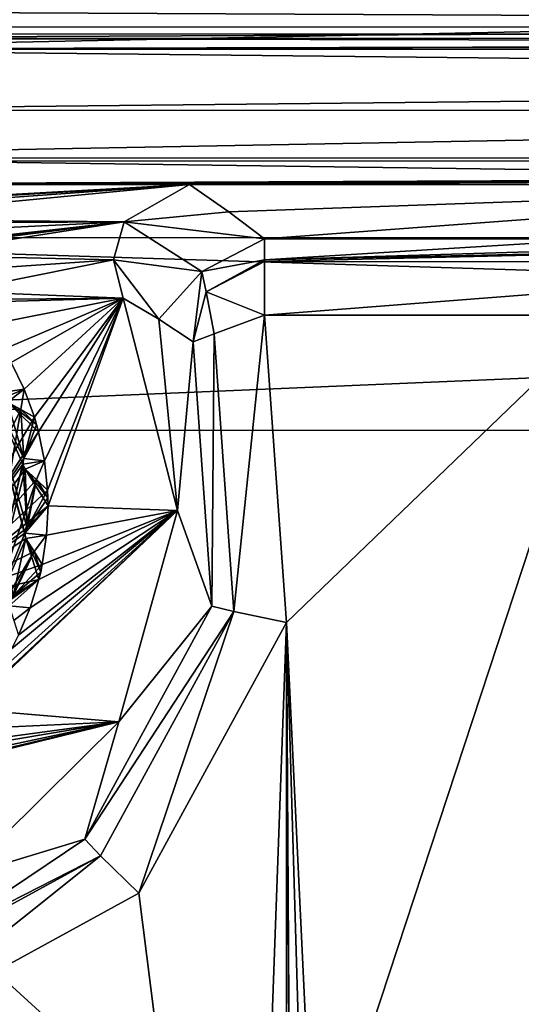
# Model space of a CAD drawing. Header units: metres. Extents: x -205 to 205, y -82 to 82.
# Tile 97 of 256: x -163.96 to -157.38, y 29.97 to 42.9. Entities that reach past the tile are written whole.
import ezdxf

# ---------------------------------------------------------------- set-up
doc = ezdxf.new("R2010")
doc.units = ezdxf.units.M
doc.layers.add('solid_PRT0003', color=7, linetype='CONTINUOUS')

msp = doc.modelspace()

# ---------------------------------------------------------------- linework, layer by layer
at = {"layer": 'solid_PRT0003'}
for points in [[(-200, -75), (-200, 75), (0, 75)], [(0, -75), (-200, -75), (0, 75)], [(-168.490128, 42.803379, 13.792893), (-154.408188, 43.508476, 13.5), (-168.490021, 43.510487, 13.5)], [(-154.408295, 42.801369, 13.792892), (-154.408188, 43.508476, 13.5), (-168.490128, 42.803379, 13.792893)], [(-93.490143, 42.646233, 45.853554), (-168.490143, 42.656933, 45.853554), (-168.490097, 43.010487, 46)], [(-168.490143, 42.656933, 75.146446), (-93.490089, 42.999786, 75), (-168.490097, 43.010487, 75)], [(-168.490143, 42.656933, 75.146446), (-93.490143, 42.646233, 75.146446), (-93.490089, 42.999786, 75)], [(-93.490143, 42.646233, 45.853554), (-168.490097, 43.010487, 46), (-93.490089, 42.999786, 46)], [(-154.408295, 42.801369, 13.792892), (-168.490128, 42.803379, 13.792893), (-168.490158, 42.510487, 14.5)], [(-154.408295, 42.801369, 13.792892), (-168.490158, 42.510487, 14.5), (-154.408325, 42.508476, 14.5)], [(-93.490135, 42.699783, 108.5), (-168.490128, 42.710487, 108.5), (-168.490158, 42.510487, 108.5)], [(-93.490135, 42.699783, 78.5), (-168.490158, 42.510487, 78.5), (-168.490128, 42.710487, 78.5)], [(-93.490135, 42.699783, 108.5), (-168.490158, 42.510487, 108.5), (-93.490166, 42.499786, 108.5)], [(-93.490135, 42.699783, 78.5), (-93.490166, 42.499786, 78.5), (-168.490158, 42.510487, 78.5)], [(-168.490143, 42.656933, 75.146446), (-168.490158, 42.510487, 75.5), (-93.490143, 42.646233, 75.146446)], [(-168.490143, 42.656933, 45.853554), (-93.490166, 42.499786, 45.5), (-168.490158, 42.510487, 45.5)], [(-93.490143, 42.646233, 45.853554), (-93.490166, 42.499786, 45.5), (-168.490143, 42.656933, 45.853554)], [(-168.490128, 42.710487, 78.5), (-168.490128, 42.710487, 108.5), (-93.490135, 42.699783, 108.5)], [(-93.490135, 42.699783, 78.5), (-168.490128, 42.710487, 78.5), (-93.490135, 42.699783, 108.5)], [(-93.490143, 42.646233, 75.146446), (-168.490158, 42.510487, 75.5), (-93.490166, 42.499786, 75.5)], [(-93.490166, 42.499786, 108.5), (-168.490158, 42.510487, 108.5), (-172.025909, 41.046532, 108.5)], [(-93.490166, 42.499786, 108.5), (-172.025909, 41.046532, 108.5), (-89.954834, 41.034821, 108.5)], [(-168.49028, 41.710487, 76.5), (-168.490158, 42.510487, 77), (-93.490166, 42.499786, 77)], [(-168.49028, 41.710487, 78.5), (-93.49028, 41.699783, 78.5), (-168.490158, 42.510487, 78)], [(-168.49028, 41.710487, 76.5), (-93.49028, 41.699783, 76.5), (-168.490158, 42.510487, 76)], [(-168.49028, 41.710487, 106.5), (-168.490158, 42.510487, 107), (-93.490166, 42.499786, 107)], [(-168.490158, 42.510487, 106), (-168.49028, 41.710487, 106.5), (-93.49028, 41.699783, 106.5)], [(-168.49028, 41.710487, 104.5), (-168.490158, 42.510487, 105), (-93.490166, 42.499786, 105)], [(-168.49028, 41.710487, 102.5), (-168.490158, 42.510487, 103), (-93.490166, 42.499786, 103)], [(-168.49028, 41.710487, 104.5), (-93.49028, 41.699783, 104.5), (-168.490158, 42.510487, 104)], [(-168.49028, 41.710487, 100.5), (-168.490158, 42.510487, 101), (-93.490166, 42.499786, 101)], [(-168.49028, 41.710487, 102.5), (-93.49028, 41.699783, 102.5), (-168.490158, 42.510487, 102)], [(-168.49028, 41.710487, 98.5), (-168.490158, 42.510487, 99), (-93.490166, 42.499786, 99)], [(-168.49028, 41.710487, 100.5), (-93.49028, 41.699783, 100.5), (-168.490158, 42.510487, 100)], [(-168.49028, 41.710487, 96.5), (-168.490158, 42.510487, 97), (-93.490166, 42.499786, 97)], [(-168.49028, 41.710487, 98.5), (-93.49028, 41.699783, 98.5), (-168.490158, 42.510487, 98)], [(-168.49028, 41.710487, 94.5), (-168.490158, 42.510487, 95), (-93.490166, 42.499786, 95)], [(-168.49028, 41.710487, 96.5), (-93.49028, 41.699783, 96.5), (-168.490158, 42.510487, 96)], [(-168.49028, 41.710487, 92.5), (-168.490158, 42.510487, 93), (-93.490166, 42.499786, 93)], [(-168.49028, 41.710487, 94.5), (-93.49028, 41.699783, 94.5), (-168.490158, 42.510487, 94)], [(-168.49028, 41.710487, 90.5), (-168.490158, 42.510487, 91), (-93.490166, 42.499786, 91)], [(-168.49028, 41.710487, 92.5), (-93.49028, 41.699783, 92.5), (-168.490158, 42.510487, 92)], [(-168.49028, 41.710487, 88.5), (-168.490158, 42.510487, 89), (-93.490166, 42.499786, 89)], [(-168.49028, 41.710487, 90.5), (-93.49028, 41.699783, 90.5), (-168.490158, 42.510487, 90)], [(-168.49028, 41.710487, 86.5), (-168.490158, 42.510487, 87), (-93.490166, 42.499786, 87)], [(-168.49028, 41.710487, 88.5), (-93.49028, 41.699783, 88.5), (-168.490158, 42.510487, 88)], [(-168.49028, 41.710487, 84.5), (-168.490158, 42.510487, 85), (-93.490166, 42.499786, 85)], [(-168.49028, 41.710487, 86.5), (-93.49028, 41.699783, 86.5), (-168.490158, 42.510487, 86)], [(-168.49028, 41.710487, 82.5), (-168.490158, 42.510487, 83), (-93.490166, 42.499786, 83)], [(-168.49028, 41.710487, 84.5), (-93.49028, 41.699783, 84.5), (-168.490158, 42.510487, 84)], [(-168.49028, 41.710487, 80.5), (-168.490158, 42.510487, 81), (-93.490166, 42.499786, 81)], [(-168.49028, 41.710487, 82.5), (-93.49028, 41.699783, 82.5), (-168.490158, 42.510487, 82)], [(-168.49028, 41.710487, 78.5), (-168.490158, 42.510487, 79), (-93.490166, 42.499786, 79)], [(-168.49028, 41.710487, 80.5), (-93.49028, 41.699783, 80.5), (-168.490158, 42.510487, 80)], [(-168.49028, 41.710487, 76.5), (-93.490166, 42.499786, 77), (-93.49028, 41.699783, 76.5)], [(-93.49028, 41.699783, 106.5), (-168.49028, 41.710487, 106.5), (-93.490166, 42.499786, 107)], [(-168.49028, 41.710487, 104.5), (-93.490166, 42.499786, 105), (-93.49028, 41.699783, 104.5)], [(-168.49028, 41.710487, 102.5), (-93.490166, 42.499786, 103), (-93.49028, 41.699783, 102.5)], [(-168.49028, 41.710487, 100.5), (-93.490166, 42.499786, 101), (-93.49028, 41.699783, 100.5)], [(-168.49028, 41.710487, 98.5), (-93.490166, 42.499786, 99), (-93.49028, 41.699783, 98.5)], [(-168.49028, 41.710487, 96.5), (-93.490166, 42.499786, 97), (-93.49028, 41.699783, 96.5)], [(-168.49028, 41.710487, 94.5), (-93.490166, 42.499786, 95), (-93.49028, 41.699783, 94.5)], [(-168.49028, 41.710487, 92.5), (-93.490166, 42.499786, 93), (-93.49028, 41.699783, 92.5)], [(-168.49028, 41.710487, 90.5), (-93.490166, 42.499786, 91), (-93.49028, 41.699783, 90.5)], [(-168.49028, 41.710487, 88.5), (-93.490166, 42.499786, 89), (-93.49028, 41.699783, 88.5)], [(-168.49028, 41.710487, 86.5), (-93.490166, 42.499786, 87), (-93.49028, 41.699783, 86.5)], [(-168.49028, 41.710487, 84.5), (-93.490166, 42.499786, 85), (-93.49028, 41.699783, 84.5)], [(-168.49028, 41.710487, 82.5), (-93.490166, 42.499786, 83), (-93.49028, 41.699783, 82.5)], [(-168.49028, 41.710487, 80.5), (-93.490166, 42.499786, 81), (-93.49028, 41.699783, 80.5)], [(-168.49028, 41.710487, 78.5), (-93.490166, 42.499786, 79), (-93.49028, 41.699783, 78.5)], [(-150.790161, 42.507961, 24.5), (-154.408325, 42.508476, 14.5), (-168.490158, 42.510487, 14.5)], [(-144.990875, 42.507133, 38.500713), (-168.490158, 42.510487, 14.5), (-168.490158, 42.510487, 45.5)], [(-144.990875, 42.507133, 38.500713), (-150.790161, 42.507961, 24.5), (-168.490158, 42.510487, 14.5)], [(-93.490166, 42.499786, 78), (-93.490166, 42.499786, 77), (-168.490158, 42.510487, 77)], [(-168.490158, 42.510487, 78), (-93.490166, 42.499786, 78), (-168.490158, 42.510487, 77)], [(-93.49028, 41.699783, 78.5), (-93.490166, 42.499786, 78), (-168.490158, 42.510487, 78)], [(-168.490158, 42.510487, 75.5), (-93.490166, 42.499786, 76), (-93.490166, 42.499786, 75.5)], [(-168.490158, 42.510487, 75.5), (-168.490158, 42.510487, 76), (-93.490166, 42.499786, 76)], [(-93.49028, 41.699783, 76.5), (-93.490166, 42.499786, 76), (-168.490158, 42.510487, 76)], [(-130.990158, 42.505135, 44.299999), (-168.490158, 42.510487, 45.5), (-93.490166, 42.499786, 45.5)], [(-130.990158, 42.505135, 44.299999), (-144.990875, 42.507133, 38.500713), (-168.490158, 42.510487, 45.5)], [(-93.490166, 42.499786, 106), (-93.490166, 42.499786, 107), (-168.490158, 42.510487, 107)], [(-93.490166, 42.499786, 106), (-168.490158, 42.510487, 107), (-168.490158, 42.510487, 106)], [(-93.490166, 42.499786, 106), (-168.490158, 42.510487, 106), (-93.49028, 41.699783, 106.5)], [(-93.490166, 42.499786, 104), (-168.490158, 42.510487, 105), (-168.490158, 42.510487, 104)], [(-93.490166, 42.499786, 104), (-93.490166, 42.499786, 105), (-168.490158, 42.510487, 105)], [(-93.490166, 42.499786, 102), (-168.490158, 42.510487, 103), (-168.490158, 42.510487, 102)], [(-93.490166, 42.499786, 102), (-93.490166, 42.499786, 103), (-168.490158, 42.510487, 103)], [(-93.49028, 41.699783, 104.5), (-93.490166, 42.499786, 104), (-168.490158, 42.510487, 104)], [(-93.490166, 42.499786, 100), (-168.490158, 42.510487, 101), (-168.490158, 42.510487, 100)], [(-93.490166, 42.499786, 100), (-93.490166, 42.499786, 101), (-168.490158, 42.510487, 101)], [(-93.49028, 41.699783, 102.5), (-93.490166, 42.499786, 102), (-168.490158, 42.510487, 102)], [(-93.490166, 42.499786, 98), (-168.490158, 42.510487, 99), (-168.490158, 42.510487, 98)], [(-93.490166, 42.499786, 98), (-93.490166, 42.499786, 99), (-168.490158, 42.510487, 99)], [(-93.49028, 41.699783, 100.5), (-93.490166, 42.499786, 100), (-168.490158, 42.510487, 100)], [(-93.490166, 42.499786, 96), (-168.490158, 42.510487, 97), (-168.490158, 42.510487, 96)], [(-93.490166, 42.499786, 96), (-93.490166, 42.499786, 97), (-168.490158, 42.510487, 97)], [(-93.49028, 41.699783, 98.5), (-93.490166, 42.499786, 98), (-168.490158, 42.510487, 98)], [(-93.490166, 42.499786, 94), (-168.490158, 42.510487, 95), (-168.490158, 42.510487, 94)], [(-93.490166, 42.499786, 94), (-93.490166, 42.499786, 95), (-168.490158, 42.510487, 95)], [(-93.49028, 41.699783, 96.5), (-93.490166, 42.499786, 96), (-168.490158, 42.510487, 96)], [(-93.490166, 42.499786, 92), (-168.490158, 42.510487, 93), (-168.490158, 42.510487, 92)], [(-93.490166, 42.499786, 92), (-93.490166, 42.499786, 93), (-168.490158, 42.510487, 93)], [(-93.49028, 41.699783, 94.5), (-93.490166, 42.499786, 94), (-168.490158, 42.510487, 94)], [(-93.490166, 42.499786, 90), (-168.490158, 42.510487, 91), (-168.490158, 42.510487, 90)], [(-93.490166, 42.499786, 90), (-93.490166, 42.499786, 91), (-168.490158, 42.510487, 91)], [(-93.49028, 41.699783, 92.5), (-93.490166, 42.499786, 92), (-168.490158, 42.510487, 92)], [(-93.490166, 42.499786, 88), (-168.490158, 42.510487, 89), (-168.490158, 42.510487, 88)], [(-93.490166, 42.499786, 88), (-93.490166, 42.499786, 89), (-168.490158, 42.510487, 89)], [(-93.49028, 41.699783, 90.5), (-93.490166, 42.499786, 90), (-168.490158, 42.510487, 90)], [(-93.490166, 42.499786, 86), (-168.490158, 42.510487, 87), (-168.490158, 42.510487, 86)], [(-93.490166, 42.499786, 86), (-93.490166, 42.499786, 87), (-168.490158, 42.510487, 87)], [(-93.49028, 41.699783, 88.5), (-93.490166, 42.499786, 88), (-168.490158, 42.510487, 88)], [(-93.490166, 42.499786, 84), (-168.490158, 42.510487, 85), (-168.490158, 42.510487, 84)], [(-93.490166, 42.499786, 84), (-93.490166, 42.499786, 85), (-168.490158, 42.510487, 85)], [(-93.49028, 41.699783, 86.5), (-93.490166, 42.499786, 86), (-168.490158, 42.510487, 86)], [(-93.490166, 42.499786, 82), (-168.490158, 42.510487, 83), (-168.490158, 42.510487, 82)], [(-93.490166, 42.499786, 82), (-93.490166, 42.499786, 83), (-168.490158, 42.510487, 83)], [(-93.49028, 41.699783, 84.5), (-93.490166, 42.499786, 84), (-168.490158, 42.510487, 84)], [(-93.490166, 42.499786, 80), (-168.490158, 42.510487, 81), (-168.490158, 42.510487, 80)], [(-93.490166, 42.499786, 80), (-93.490166, 42.499786, 81), (-168.490158, 42.510487, 81)], [(-93.49028, 41.699783, 82.5), (-93.490166, 42.499786, 82), (-168.490158, 42.510487, 82)], [(-93.490166, 42.499786, 78.5), (-93.490166, 42.499786, 79), (-168.490158, 42.510487, 79)], [(-93.490166, 42.499786, 78.5), (-168.490158, 42.510487, 79), (-168.490158, 42.510487, 78.5)], [(-93.49028, 41.699783, 80.5), (-93.490166, 42.499786, 80), (-168.490158, 42.510487, 80)], [(-89.954834, 41.034821, 108.5), (-172.025909, 41.046532, 108.5), (-173.490875, 37.5112, 108.5)], [(-89.954834, 41.034821, 108.5), (-173.490875, 37.5112, 108.5), (-88.490875, 37.499069, 108.5)], [(-171.016632, 40.036972, 108.410858), (-168.490372, 41.08297, 108.410858), (-90.964394, 40.025547, 108.410858)], [(-168.490372, 41.08297, 108.410858), (-168.490417, 40.733078, 75), (-93.490364, 41.072269, 108.410858)], [(-168.490417, 40.733078, 75), (-165.103683, 40.732597, 75), (-93.490364, 41.072269, 108.410858)], [(-90.964394, 40.025547, 108.410858), (-168.490372, 41.08297, 108.410858), (-93.490364, 41.072269, 108.410858)], [(-165.103683, 40.732597, 75), (-161.732819, 40.732117, 75), (-93.490364, 41.072269, 108.410858)], [(-161.732819, 40.732117, 75), (-151.188263, 40.73061, 75), (-93.490364, 41.072269, 108.410858)], [(-167.861267, 40.392727, 75), (-161.732819, 40.732117, 75), (-165.103683, 40.732597, 75)], [(-167.861267, 40.392727, 75), (-167.490463, 40.410343, 75), (-161.732819, 40.732117, 75)], [(-167.473053, 40.410301, 75), (-161.732819, 40.732117, 75), (-167.490463, 40.410343, 75)], [(-167.473053, 40.410301, 75), (-167.455658, 40.410183, 75), (-161.732819, 40.732117, 75)], [(-167.455658, 40.410183, 75), (-167.253143, 40.403084, 75), (-161.732819, 40.732117, 75)], [(-167.253143, 40.403084, 75), (-166.866928, 40.360085, 75), (-161.732819, 40.732117, 75)], [(-166.866928, 40.360085, 75), (-166.486908, 40.27887, 75), (-161.732819, 40.732117, 75)], [(-166.486908, 40.27887, 75), (-162.593109, 40.24284, 75), (-161.732819, 40.732117, 75)], [(-162.593109, 40.24284, 75), (-161.220612, 40.376282, 41.028507), (-161.732819, 40.732117, 75)], [(-161.732819, 40.732117, 75), (-161.220612, 40.376282, 41.028507), (-151.188263, 40.73061, 75)], [(-161.220612, 40.376282, 41.028507), (-160.751999, 40.019745, 6.989528), (-151.188263, 40.73061, 75)], [(-160.751999, 40.019745, 6.989528), (-156.266937, 40.019104, 6.989528), (-151.188263, 40.73061, 75)], [(-162.593109, 40.24284, 75), (-160.751999, 40.019745, 6.989528), (-161.220612, 40.376282, 41.028507)], [(-166.486908, 40.27887, 75), (-166.292542, 40.22163, 75), (-162.593109, 40.24284, 75)], [(-166.292542, 40.22163, 75), (-165.929153, 40.083935, 75), (-162.593109, 40.24284, 75)], [(-165.97374, 39.811512, 75), (-165.407227, 39.80698, 75), (-162.593109, 40.24284, 75)], [(-165.779083, 39.860737, 75), (-165.97374, 39.811512, 75), (-162.593109, 40.24284, 75)], [(-165.929153, 40.083935, 75), (-165.581268, 39.910763, 75), (-162.593109, 40.24284, 75)], [(-165.779083, 39.860737, 75), (-162.593109, 40.24284, 75), (-165.581268, 39.910763, 75)], [(-165.407227, 39.80698, 75), (-162.733231, 39.745155, 75), (-162.593109, 40.24284, 75)], [(-161.573013, 39.590118, 6.983176), (-162.593109, 40.24284, 75), (-162.733231, 39.745155, 75)], [(-161.573013, 39.590118, 6.983176), (-160.751999, 40.019745, 6.989528), (-162.593109, 40.24284, 75)], [(-171.016632, 40.036972, 108.410858), (-89.918396, 37.499275, 108.410858), (-172.063354, 37.510998, 108.410858)], [(-171.016632, 40.036972, 108.410858), (-90.964394, 40.025547, 108.410858), (-89.918396, 37.499275, 108.410858)], [(-161.573013, 39.590118, 6.983176), (-160.751663, 39.745518, 6.312008), (-160.751999, 40.019745, 6.989528)], [(-160.751663, 39.745518, 6.312008), (-156.266937, 40.019104, 6.989528), (-160.751999, 40.019745, 6.989528)], [(-160.751663, 39.745518, 6.312008), (-151.781876, 40.018463, 6.989528), (-156.266937, 40.019104, 6.989528)], [(-160.751663, 39.745518, 6.312008), (-151.785248, 39.937149, 6.604853), (-151.781876, 40.018463, 6.989528)], [(-160.751663, 39.723495, 6.289498), (-151.788101, 39.713882, 6.28134), (-151.785248, 39.937149, 6.604853)], [(-160.751663, 39.745518, 6.312008), (-160.751663, 39.723495, 6.289498), (-151.785248, 39.937149, 6.604853)], [(-165.407227, 39.80698, 75), (-165.089508, 39.583241, 75), (-162.733231, 39.745155, 75)], [(-165.089508, 39.583241, 75), (-164.795609, 39.328995, 75), (-162.733231, 39.745155, 75)], [(-164.795609, 39.328995, 75), (-162.605957, 39.243858, 75), (-162.733231, 39.745155, 75)], [(-162.135574, 38.967026, 41.288708), (-162.733231, 39.745155, 75), (-162.605957, 39.243858, 75)], [(-162.135574, 38.967026, 41.288708), (-161.573013, 39.590118, 6.983176), (-162.733231, 39.745155, 75)], [(-161.573013, 39.590118, 6.983176), (-161.516571, 39.325729, 6.433024), (-160.751663, 39.745518, 6.312008)], [(-161.516571, 39.325729, 6.433024), (-160.751663, 39.723495, 6.289498), (-160.751663, 39.745518, 6.312008)], [(-161.516571, 39.325729, 6.433024), (-160.751755, 39.019798, 6), (-160.751663, 39.723495, 6.289498)], [(-160.751663, 39.723495, 6.289498), (-160.751755, 39.019798, 6), (-151.788101, 39.713882, 6.28134)], [(-151.788101, 39.713882, 6.28134), (-160.751755, 39.019798, 6), (-156.27121, 39.019485, 6)], [(-162.135574, 38.967026, 41.288708), (-161.688858, 38.670856, 6.991273), (-161.573013, 39.590118, 6.983176)], [(-161.573013, 39.590118, 6.983176), (-161.688858, 38.670856, 6.991273), (-161.516571, 39.325729, 6.433024)], [(-164.795609, 39.328995, 75), (-170.148224, 39.176601, 75), (-162.605957, 39.243858, 75)], [(-161.411514, 38.774128, 6.289814), (-161.516571, 39.325729, 6.433024), (-161.688858, 38.670856, 6.991273)], [(-161.411514, 38.774128, 6.289814), (-160.751755, 39.019798, 6), (-161.516571, 39.325729, 6.433024)], [(-164.652847, 39.185192, 75), (-162.605957, 39.243858, 75), (-170.148224, 39.176601, 75)], [(-164.652847, 39.185192, 75), (-164.400757, 38.889469, 75), (-162.605957, 39.243858, 75)], [(-164.400757, 38.889469, 75), (-164.179321, 38.570122, 75), (-162.605957, 39.243858, 75)], [(-164.179321, 38.570122, 75), (-164.076813, 38.395336, 75), (-162.605957, 39.243858, 75)], [(-164.076813, 38.395336, 75), (-163.906174, 38.046204, 75), (-162.605957, 39.243858, 75)], [(-163.906174, 38.046204, 75), (-163.771118, 37.681828, 75), (-162.605957, 39.243858, 75)], [(-163.771118, 37.681828, 75), (-163.715302, 37.487038, 75), (-162.605957, 39.243858, 75)], [(-163.715302, 37.487038, 75), (-163.636841, 37.106438, 75), (-162.605957, 39.243858, 75)], [(-163.636841, 37.106438, 75), (-163.596649, 36.719921, 75), (-162.605957, 39.243858, 75)], [(-163.596649, 36.719921, 75), (-163.591019, 36.517368, 75), (-162.605957, 39.243858, 75)], [(-163.591019, 36.517368, 75), (-161.893463, 36.453972, 75), (-162.605957, 39.243858, 75)], [(-162.135574, 38.967026, 41.288708), (-162.605957, 39.243858, 75), (-161.893463, 36.453972, 75)], [(-162.135574, 38.967026, 41.288708), (-161.893463, 36.453972, 75), (-161.688858, 38.670856, 6.991273)], [(-161.152451, 35.1292, 6.289814), (-160.751755, 39.019798, 6), (-161.411514, 38.774128, 6.289814)], [(-161.152451, 35.1292, 6.289814), (-160.46344, 34.984535, 6), (-160.751755, 39.019798, 6)], [(-156.27121, 39.019485, 6), (-160.751755, 39.019798, 6), (-160.46344, 34.984535, 6)], [(-160.098297, 27.380136, 6), (-156.27121, 39.019485, 6), (-160.46344, 34.984535, 6)], [(-160.098297, 27.380136, 6), (-155.991989, 29.750013, 6), (-156.27121, 39.019485, 6)], [(-161.440628, 35.196705, 6.991273), (-161.688858, 38.670856, 6.991273), (-161.893463, 36.453972, 75)], [(-161.440628, 35.196705, 6.991273), (-161.411514, 38.774128, 6.289814), (-161.688858, 38.670856, 6.991273)], [(-161.152451, 35.1292, 6.289814), (-161.411514, 38.774128, 6.289814), (-161.440628, 35.196705, 6.991273)], [(-164.177216, 38.010094, 6), (-163.906174, 38.046204, 6), (-164.076813, 38.395336, 6)], [(-163.906174, 38.046204, 6), (-163.906174, 38.046204, 75), (-164.076813, 38.395336, 75)], [(-164.076813, 38.395336, 55), (-163.906174, 38.046204, 6), (-164.076813, 38.395336, 75)], [(-164.076813, 38.395336, 26), (-164.076813, 38.395336, 6), (-163.906174, 38.046204, 6)], [(-164.076813, 38.395336, 26), (-163.906174, 38.046204, 6), (-164.076813, 38.395336, 55)], [(-164.459579, 38.25972, 55), (-163.882538, 36.087406, 55), (-164.048706, 35.335163, 55)], [(-164.459579, 38.25972, 55), (-163.896851, 36.157234, 55), (-163.882538, 36.087406, 55)], [(-164.459579, 38.25972, 55), (-163.864609, 36.228149, 55), (-163.896851, 36.157234, 55)], [(-164.459579, 38.25972, 55), (-163.921951, 37.06216, 55), (-163.864609, 36.228149, 55)], [(-164.459579, 38.25972, 55), (-163.908356, 37.13887, 55), (-163.921951, 37.06216, 55)], [(-164.459579, 38.25972, 55), (-164.125122, 37.87812, 55), (-163.908356, 37.13887, 55)], [(-164.177216, 38.010094, 6), (-164.17131, 37.932415, 6), (-163.906174, 38.046204, 6)], [(-164.17131, 37.932415, 6), (-164.125122, 37.87812, 6), (-163.906174, 38.046204, 6)], [(-164.125122, 37.87812, 6), (-163.949554, 37.780766, 6), (-163.906174, 38.046204, 6)], [(-163.949554, 37.780766, 6), (-163.771118, 37.681828, 6), (-163.906174, 38.046204, 6)], [(-163.771118, 37.681828, 55), (-163.771118, 37.681828, 75), (-163.906174, 38.046204, 75)], [(-163.771118, 37.681828, 6), (-163.906174, 38.046204, 75), (-163.906174, 38.046204, 6)], [(-163.771118, 37.681828, 26), (-163.906174, 38.046204, 75), (-163.771118, 37.681828, 6)], [(-163.771118, 37.681828, 26), (-163.771118, 37.681828, 55), (-163.906174, 38.046204, 75)], [(-165.226257, 37.817451, 75), (-163.94957, 37.780777, 75), (-164.125168, 37.878139, 75)], [(-163.94957, 37.780777, 26), (-164.125168, 37.878139, 26), (-164.460083, 34.760105, 26)], [(-163.771118, 37.681828, 55), (-164.125168, 37.878139, 75), (-163.94957, 37.780777, 75)], [(-163.949554, 37.780766, 55), (-164.125168, 37.878139, 75), (-163.771118, 37.681828, 55)], [(-164.125122, 37.87812, 55), (-164.125168, 37.878139, 75), (-163.949554, 37.780766, 55)], [(-164.125168, 37.878139, 26), (-163.771118, 37.681828, 6), (-163.949554, 37.780766, 6)], [(-163.94957, 37.780777, 26), (-163.771118, 37.681828, 6), (-164.125168, 37.878139, 26)], [(-164.125168, 37.878139, 26), (-163.949554, 37.780766, 6), (-164.125122, 37.87812, 6)], [(-164.125122, 37.87812, 55), (-163.715302, 37.487038, 55), (-163.908356, 37.13887, 55)], [(-164.125122, 37.87812, 55), (-163.741943, 37.584793, 55), (-163.715302, 37.487038, 55)], [(-164.125122, 37.87812, 55), (-163.949554, 37.780766, 55), (-163.741943, 37.584793, 55)], [(-165.226257, 37.817451, 75), (-165.226639, 35.202591, 75), (-163.94957, 37.780777, 75)], [(-165.226639, 35.202591, 75), (-163.771118, 37.681828, 75), (-163.94957, 37.780777, 75)], [(-163.908356, 37.13887, 26), (-163.94957, 37.780777, 26), (-164.460083, 34.760105, 26)], [(-163.771118, 37.681828, 55), (-163.94957, 37.780777, 75), (-163.771118, 37.681828, 75)], [(-163.771118, 37.681828, 26), (-163.771118, 37.681828, 6), (-163.94957, 37.780777, 26)], [(-163.908356, 37.13887, 26), (-163.771118, 37.681828, 26), (-163.94957, 37.780777, 26)], [(-163.949554, 37.780766, 55), (-163.771118, 37.681828, 55), (-163.741943, 37.584793, 55)], [(-165.226639, 35.202591, 75), (-163.715302, 37.487038, 75), (-163.771118, 37.681828, 75)], [(-163.908356, 37.13887, 26), (-163.741943, 37.584793, 26), (-163.771118, 37.681828, 26)], [(-163.741943, 37.584793, 26), (-163.741943, 37.584793, 55), (-163.771118, 37.681828, 55)], [(-163.741943, 37.584793, 26), (-163.771118, 37.681828, 55), (-163.771118, 37.681828, 26)], [(-173.501572, -37.4888, 108.5), (-88.490875, 37.499069, 108.5), (-173.490875, 37.5112, 108.5)], [(-173.501572, -37.4888, 108.5), (-88.501579, -37.500927, 108.5), (-88.490875, 37.499069, 108.5)], [(-89.929092, -37.500725, 108.410858), (-172.074066, -37.489002, 108.410858), (-172.063354, 37.510998, 108.410858)], [(-89.918396, 37.499275, 108.410858), (-89.929092, -37.500725, 108.410858), (-172.063354, 37.510998, 108.410858)], [(-165.226639, 35.202591, 75), (-163.908356, 37.13887, 75), (-163.715302, 37.487038, 75)], [(-163.908356, 37.13887, 26), (-163.715302, 37.487038, 26), (-163.741943, 37.584793, 26)], [(-163.908356, 37.13887, 55), (-163.715302, 37.487038, 75), (-163.908356, 37.13887, 75)], [(-163.715302, 37.487038, 55), (-163.715302, 37.487038, 75), (-163.908356, 37.13887, 55)], [(-163.908356, 37.13887, 6), (-163.636841, 37.106438, 6), (-163.715302, 37.487038, 6)], [(-163.715302, 37.487038, 26), (-163.908356, 37.13887, 6), (-163.715302, 37.487038, 6)], [(-163.908356, 37.13887, 26), (-163.908356, 37.13887, 6), (-163.715302, 37.487038, 26)], [(-163.715302, 37.487038, 26), (-163.715302, 37.487038, 55), (-163.741943, 37.584793, 55)], [(-163.715302, 37.487038, 26), (-163.741943, 37.584793, 55), (-163.741943, 37.584793, 26)], [(-163.636841, 37.106438, 6), (-163.636841, 37.106438, 75), (-163.715302, 37.487038, 75)], [(-163.715302, 37.487038, 55), (-163.636841, 37.106438, 6), (-163.715302, 37.487038, 75)], [(-163.715302, 37.487038, 26), (-163.715302, 37.487038, 6), (-163.636841, 37.106438, 6)], [(-163.715302, 37.487038, 26), (-163.636841, 37.106438, 6), (-163.715302, 37.487038, 55)], [(-165.226639, 35.202591, 75), (-163.921967, 37.062157, 75), (-163.908356, 37.13887, 75)], [(-163.921967, 37.062157, 26), (-163.908356, 37.13887, 26), (-164.460083, 34.760105, 26)], [(-163.908356, 37.13887, 55), (-163.908356, 37.13887, 75), (-163.921967, 37.062157, 75)], [(-163.908356, 37.13887, 55), (-163.921967, 37.062157, 75), (-163.921951, 37.06216, 55)], [(-163.921967, 37.062157, 26), (-163.921951, 37.06216, 6), (-163.908356, 37.13887, 6)], [(-163.921967, 37.062157, 26), (-163.908356, 37.13887, 6), (-163.908356, 37.13887, 26)], [(-163.908356, 37.13887, 6), (-163.921951, 37.06216, 6), (-163.636841, 37.106438, 6)], [(-163.921951, 37.06216, 6), (-163.890717, 36.998089, 6), (-163.636841, 37.106438, 6)], [(-163.890717, 36.998089, 6), (-163.744873, 36.860126, 6), (-163.636841, 37.106438, 6)], [(-163.744873, 36.860126, 6), (-163.596649, 36.719921, 6), (-163.636841, 37.106438, 6)], [(-163.596649, 36.719921, 55), (-163.596649, 36.719921, 75), (-163.636841, 37.106438, 75)], [(-163.596649, 36.719921, 6), (-163.636841, 37.106438, 75), (-163.636841, 37.106438, 6)], [(-163.596649, 36.719921, 26), (-163.636841, 37.106438, 75), (-163.596649, 36.719921, 6)], [(-163.596649, 36.719921, 26), (-163.596649, 36.719921, 55), (-163.636841, 37.106438, 75)], [(-165.226639, 35.202591, 75), (-163.890747, 36.998116, 75), (-163.921967, 37.062157, 75)], [(-165.226639, 35.202591, 75), (-163.744888, 36.860142, 75), (-163.890747, 36.998116, 75)], [(-163.890747, 36.998116, 26), (-163.921967, 37.062157, 26), (-164.460083, 34.760105, 26)], [(-163.744888, 36.860142, 26), (-163.890747, 36.998116, 26), (-164.460083, 34.760105, 26)], [(-163.921951, 37.06216, 55), (-163.921967, 37.062157, 75), (-163.890747, 36.998116, 75)], [(-163.890747, 36.998116, 26), (-163.921951, 37.06216, 6), (-163.921967, 37.062157, 26)], [(-163.921951, 37.06216, 55), (-163.890747, 36.998116, 75), (-163.890717, 36.998089, 55)], [(-163.890747, 36.998116, 26), (-163.890717, 36.998089, 6), (-163.921951, 37.06216, 6)], [(-163.921951, 37.06216, 55), (-163.890717, 36.998089, 55), (-163.864609, 36.228149, 55)], [(-163.596649, 36.719921, 55), (-163.890747, 36.998116, 75), (-163.744888, 36.860142, 75)], [(-163.744873, 36.860126, 55), (-163.890747, 36.998116, 75), (-163.596649, 36.719921, 55)], [(-163.890717, 36.998089, 55), (-163.890747, 36.998116, 75), (-163.744873, 36.860126, 55)], [(-163.890747, 36.998116, 26), (-163.596649, 36.719921, 6), (-163.744873, 36.860126, 6)], [(-163.744888, 36.860142, 26), (-163.596649, 36.719921, 6), (-163.890747, 36.998116, 26)], [(-163.890747, 36.998116, 26), (-163.744873, 36.860126, 6), (-163.890717, 36.998089, 6)], [(-163.890717, 36.998089, 55), (-163.591019, 36.517368, 55), (-163.864609, 36.228149, 55)], [(-163.890717, 36.998089, 55), (-163.592529, 36.618683, 55), (-163.591019, 36.517368, 55)], [(-163.890717, 36.998089, 55), (-163.744873, 36.860126, 55), (-163.592529, 36.618683, 55)], [(-165.226639, 35.202591, 75), (-163.596649, 36.719921, 75), (-163.744888, 36.860142, 75)], [(-163.896851, 36.15723, 26), (-163.744888, 36.860142, 26), (-164.460083, 34.760105, 26)], [(-163.896851, 36.15723, 26), (-163.864609, 36.228149, 26), (-163.744888, 36.860142, 26)], [(-163.864609, 36.228149, 26), (-163.596649, 36.719921, 26), (-163.744888, 36.860142, 26)], [(-163.596649, 36.719921, 55), (-163.744888, 36.860142, 75), (-163.596649, 36.719921, 75)], [(-163.596649, 36.719921, 26), (-163.596649, 36.719921, 6), (-163.744888, 36.860142, 26)], [(-163.744873, 36.860126, 55), (-163.596649, 36.719921, 55), (-163.592529, 36.618683, 55)], [(-165.226639, 35.202591, 75), (-163.591019, 36.517368, 75), (-163.596649, 36.719921, 75)], [(-163.864609, 36.228149, 26), (-163.592529, 36.618683, 26), (-163.596649, 36.719921, 26)], [(-163.592529, 36.618683, 26), (-163.592529, 36.618683, 55), (-163.596649, 36.719921, 55)], [(-163.592529, 36.618683, 26), (-163.596649, 36.719921, 55), (-163.596649, 36.719921, 26)], [(-163.864609, 36.228149, 26), (-163.591019, 36.517368, 26), (-163.592529, 36.618683, 26)], [(-163.591019, 36.517368, 26), (-163.591019, 36.517368, 55), (-163.592529, 36.618683, 55)], [(-163.591019, 36.517368, 26), (-163.592529, 36.618683, 55), (-163.592529, 36.618683, 26)], [(-165.226639, 35.202591, 75), (-163.864609, 36.228149, 75), (-163.591019, 36.517368, 75)], [(-164.643234, 33.845734, 75), (-162.662262, 33.678558, 75), (-161.893463, 36.453972, 75)], [(-164.508682, 33.997242, 75), (-164.643234, 33.845734, 75), (-161.893463, 36.453972, 75)], [(-164.273392, 34.306515, 75), (-164.508682, 33.997242, 75), (-161.893463, 36.453972, 75)], [(-164.070038, 34.637665, 75), (-164.273392, 34.306515, 75), (-161.893463, 36.453972, 75)], [(-163.977402, 34.817875, 75), (-164.070038, 34.637665, 75), (-161.893463, 36.453972, 75)], [(-163.826416, 35.175941, 75), (-163.977402, 34.817875, 75), (-161.893463, 36.453972, 75)], [(-163.896851, 36.157234, 6), (-163.60968, 36.129215, 6), (-163.591019, 36.517368, 6)], [(-163.864609, 36.228149, 6), (-163.896851, 36.157234, 6), (-163.591019, 36.517368, 6)], [(-163.864609, 36.228149, 55), (-163.591019, 36.517368, 75), (-163.864609, 36.228149, 75)], [(-163.591019, 36.517368, 55), (-163.591019, 36.517368, 75), (-163.864609, 36.228149, 55)], [(-163.591019, 36.517368, 26), (-163.864609, 36.228149, 6), (-163.591019, 36.517368, 6)], [(-163.864609, 36.228149, 26), (-163.864609, 36.228149, 6), (-163.591019, 36.517368, 26)], [(-163.711807, 35.54726, 75), (-163.826416, 35.175941, 75), (-161.893463, 36.453972, 75)], [(-163.666885, 35.74485, 75), (-163.711807, 35.54726, 75), (-161.893463, 36.453972, 75)], [(-163.60968, 36.129215, 75), (-163.666885, 35.74485, 75), (-161.893463, 36.453972, 75)], [(-163.591019, 36.517368, 75), (-163.60968, 36.129215, 75), (-161.893463, 36.453972, 75)], [(-163.60968, 36.129215, 6), (-163.60968, 36.129215, 75), (-163.591019, 36.517368, 75)], [(-163.591019, 36.517368, 55), (-163.60968, 36.129215, 6), (-163.591019, 36.517368, 75)], [(-163.591019, 36.517368, 26), (-163.591019, 36.517368, 6), (-163.60968, 36.129215, 6)], [(-163.591019, 36.517368, 26), (-163.60968, 36.129215, 6), (-163.591019, 36.517368, 55)], [(-161.440628, 35.196705, 6.991273), (-161.893463, 36.453972, 75), (-162.662262, 33.678558, 75)], [(-165.226639, 35.202591, 75), (-163.896851, 36.15723, 75), (-163.864609, 36.228149, 75)], [(-163.864609, 36.228149, 55), (-163.864609, 36.228149, 75), (-163.896851, 36.15723, 75)], [(-163.864609, 36.228149, 55), (-163.896851, 36.15723, 75), (-163.896851, 36.157234, 55)], [(-163.896851, 36.15723, 26), (-163.896851, 36.157234, 6), (-163.864609, 36.228149, 6)], [(-163.896851, 36.15723, 26), (-163.864609, 36.228149, 6), (-163.864609, 36.228149, 26)], [(-165.226639, 35.202591, 75), (-163.882553, 36.08744, 75), (-163.896851, 36.15723, 75)], [(-165.226639, 35.202591, 75), (-163.775589, 35.917526, 75), (-163.882553, 36.08744, 75)], [(-163.882553, 36.08744, 26), (-163.896851, 36.15723, 26), (-164.460083, 34.760105, 26)], [(-163.775589, 35.917526, 26), (-163.882553, 36.08744, 26), (-164.460083, 34.760105, 26)], [(-163.882538, 36.087406, 55), (-163.711807, 35.54726, 55), (-164.048706, 35.335163, 55)], [(-163.896851, 36.157234, 55), (-163.896851, 36.15723, 75), (-163.882553, 36.08744, 75)], [(-163.896851, 36.157234, 55), (-163.882553, 36.08744, 75), (-163.882538, 36.087406, 55)], [(-163.896851, 36.157234, 6), (-163.882538, 36.087406, 6), (-163.60968, 36.129215, 6)], [(-163.882553, 36.08744, 26), (-163.882538, 36.087406, 6), (-163.896851, 36.157234, 6)], [(-163.882553, 36.08744, 26), (-163.896851, 36.157234, 6), (-163.896851, 36.15723, 26)], [(-163.666885, 35.74485, 55), (-163.882553, 36.08744, 75), (-163.775589, 35.917526, 75)], [(-163.775574, 35.917507, 55), (-163.882553, 36.08744, 75), (-163.666885, 35.74485, 55)], [(-163.882538, 36.087406, 55), (-163.882553, 36.08744, 75), (-163.775574, 35.917507, 55)], [(-163.882553, 36.08744, 26), (-163.666885, 35.74485, 6), (-163.775574, 35.917507, 6)], [(-163.775589, 35.917526, 26), (-163.666885, 35.74485, 6), (-163.882553, 36.08744, 26)], [(-163.882553, 36.08744, 26), (-163.775574, 35.917507, 6), (-163.882538, 36.087406, 6)], [(-163.882538, 36.087406, 6), (-163.775574, 35.917507, 6), (-163.60968, 36.129215, 6)], [(-163.882538, 36.087406, 55), (-163.688065, 35.645763, 55), (-163.711807, 35.54726, 55)], [(-163.882538, 36.087406, 55), (-163.775574, 35.917507, 55), (-163.688065, 35.645763, 55)], [(-163.775574, 35.917507, 6), (-163.666885, 35.74485, 6), (-163.60968, 36.129215, 6)], [(-163.666885, 35.74485, 55), (-163.666885, 35.74485, 75), (-163.60968, 36.129215, 75)], [(-163.666885, 35.74485, 6), (-163.60968, 36.129215, 75), (-163.60968, 36.129215, 6)], [(-163.666885, 35.74485, 26), (-163.60968, 36.129215, 75), (-163.666885, 35.74485, 6)], [(-163.666885, 35.74485, 26), (-163.666885, 35.74485, 55), (-163.60968, 36.129215, 75)], [(-165.226639, 35.202591, 75), (-163.666885, 35.74485, 75), (-163.775589, 35.917526, 75)], [(-164.097595, 35.274494, 26), (-163.775589, 35.917526, 26), (-164.460083, 34.760105, 26)], [(-164.097595, 35.274494, 26), (-164.048706, 35.335163, 26), (-163.775589, 35.917526, 26)], [(-164.048706, 35.335163, 26), (-163.666885, 35.74485, 26), (-163.775589, 35.917526, 26)], [(-163.666885, 35.74485, 55), (-163.775589, 35.917526, 75), (-163.666885, 35.74485, 75)], [(-163.666885, 35.74485, 26), (-163.666885, 35.74485, 6), (-163.775589, 35.917526, 26)], [(-163.775574, 35.917507, 55), (-163.666885, 35.74485, 55), (-163.688065, 35.645763, 55)], [(-165.226639, 35.202591, 75), (-163.711807, 35.54726, 75), (-163.666885, 35.74485, 75)], [(-164.048706, 35.335163, 26), (-163.688065, 35.645763, 26), (-163.666885, 35.74485, 26)], [(-163.688065, 35.645763, 26), (-163.688065, 35.645763, 55), (-163.666885, 35.74485, 55)], [(-163.688065, 35.645763, 26), (-163.666885, 35.74485, 55), (-163.666885, 35.74485, 26)], [(-165.226639, 35.202591, 75), (-164.048706, 35.335163, 75), (-163.711807, 35.54726, 75)], [(-164.101074, 35.2033, 6), (-163.826416, 35.175941, 6), (-163.711807, 35.54726, 6)], [(-164.09758, 35.274498, 6), (-164.101074, 35.2033, 6), (-163.711807, 35.54726, 6)], [(-164.048706, 35.335163, 6), (-164.09758, 35.274498, 6), (-163.711807, 35.54726, 6)], [(-164.048706, 35.335163, 26), (-163.711807, 35.54726, 26), (-163.688065, 35.645763, 26)], [(-164.048706, 35.335163, 55), (-163.711807, 35.54726, 75), (-164.048706, 35.335163, 75)], [(-163.711807, 35.54726, 55), (-163.711807, 35.54726, 75), (-164.048706, 35.335163, 55)], [(-163.711807, 35.54726, 26), (-164.048706, 35.335163, 6), (-163.711807, 35.54726, 6)], [(-164.048706, 35.335163, 26), (-164.048706, 35.335163, 6), (-163.711807, 35.54726, 26)], [(-163.826416, 35.175941, 6), (-163.826416, 35.175941, 75), (-163.711807, 35.54726, 75)], [(-163.711807, 35.54726, 55), (-163.826416, 35.175941, 6), (-163.711807, 35.54726, 75)], [(-163.711807, 35.54726, 26), (-163.711807, 35.54726, 6), (-163.826416, 35.175941, 6)], [(-163.711807, 35.54726, 26), (-163.826416, 35.175941, 6), (-163.711807, 35.54726, 55)], [(-163.711807, 35.54726, 26), (-163.711807, 35.54726, 55), (-163.688065, 35.645763, 55)], [(-163.711807, 35.54726, 26), (-163.688065, 35.645763, 55), (-163.688065, 35.645763, 26)], [(-164.101074, 35.2033, 6), (-164.039734, 35.012138, 6), (-163.826416, 35.175941, 6)], [(-164.039734, 35.012138, 6), (-163.977402, 34.817875, 6), (-163.826416, 35.175941, 6)], [(-163.977402, 34.817875, 55), (-163.977402, 34.817875, 75), (-163.826416, 35.175941, 75)], [(-163.977402, 34.817875, 6), (-163.826416, 35.175941, 75), (-163.826416, 35.175941, 6)], [(-163.977402, 34.817875, 26), (-163.826416, 35.175941, 75), (-163.977402, 34.817875, 6)], [(-163.977402, 34.817875, 26), (-163.977402, 34.817875, 55), (-163.826416, 35.175941, 75)], [(-161.440628, 35.196705, 6.991273), (-162.662262, 33.678558, 75), (-163.107193, 32.138283, 6.991273)], [(-161.152451, 35.1292, 6.289814), (-161.440628, 35.196705, 6.991273), (-163.107193, 32.138283, 6.991273)], [(-162.904465, 31.922478, 6.289814), (-161.152451, 35.1292, 6.289814), (-163.107193, 32.138283, 6.991273)], [(-162.904465, 31.922478, 6.289814), (-162.39917, 31.432154, 6), (-161.152451, 35.1292, 6.289814)], [(-161.152451, 35.1292, 6.289814), (-162.39917, 31.432154, 6), (-160.46344, 34.984535, 6)], [(-160.46344, 34.984535, 6), (-162.39917, 31.432154, 6), (-160.993332, 20.309416, 6)], [(-160.46344, 34.984535, 6), (-160.993332, 20.309416, 6), (-160.475693, -34.955418, 6)], [(-160.106293, -27.361235, 6), (-160.46344, 34.984535, 6), (-160.475693, -34.955418, 6)], [(-160.46344, 34.984535, 6), (-160.106293, -27.361235, 6), (-160.105438, -22.619862, 6)], [(-160.099167, 22.638765, 6), (-160.098297, 27.380136, 6), (-160.46344, 34.984535, 6)], [(-160.105438, -22.619862, 6), (-160.099167, 22.638765, 6), (-160.46344, 34.984535, 6)], [(-164.643234, 33.845734, 75), (-164.922546, 33.575562, 75), (-162.662262, 33.678558, 75)], [(-166.654099, 32.701202, 75), (-164.709137, 31.652664, 75), (-162.662262, 33.678558, 75)], [(-166.279175, 32.803398, 75), (-166.654099, 32.701202, 75), (-162.662262, 33.678558, 75)], [(-166.088272, 32.871346, 75), (-166.279175, 32.803398, 75), (-162.662262, 33.678558, 75)], [(-165.733093, 33.029011, 75), (-166.088272, 32.871346, 75), (-162.662262, 33.678558, 75)], [(-165.39537, 33.221233, 75), (-165.733093, 33.029011, 75), (-162.662262, 33.678558, 75)], [(-165.227356, 33.334522, 75), (-165.39537, 33.221233, 75), (-162.662262, 33.678558, 75)], [(-164.922546, 33.575562, 75), (-165.227356, 33.334522, 75), (-162.662262, 33.678558, 75)], [(-163.107193, 32.138283, 6.991273), (-162.662262, 33.678558, 75), (-164.709137, 31.652664, 75)], [(-163.107193, 32.138283, 6.991273), (-164.709137, 31.652664, 75), (-165.118256, 30.791706, 6.991273)], [(-162.904465, 31.922478, 6.289814), (-163.107193, 32.138283, 6.991273), (-165.118256, 30.791706, 6.991273)], [(-166.111679, 30.171381, 6.289814), (-165.956787, 29.4846, 6), (-162.904465, 31.922478, 6.289814)], [(-166.111679, 30.171381, 6.289814), (-162.904465, 31.922478, 6.289814), (-165.118256, 30.791706, 6.991273)], [(-162.904465, 31.922478, 6.289814), (-165.956787, 29.4846, 6), (-162.39917, 31.432154, 6)], [(-162.39917, 31.432154, 6), (-165.956787, 29.4846, 6), (-160.993332, 20.309416, 6)]]:
    msp.add_3dface(points, dxfattribs=at)

doc.saveas('drawing.dxf')
